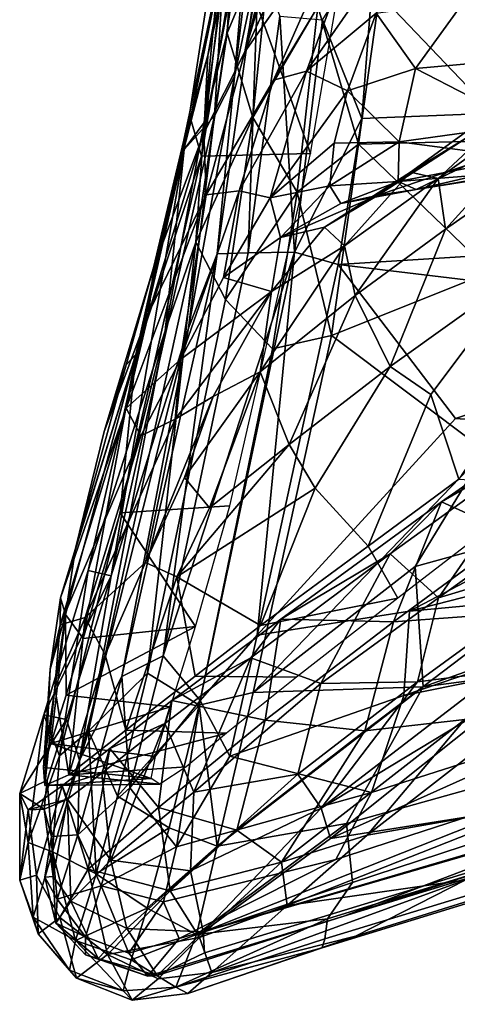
# Model space of a CAD drawing. Header units: millimetres. Extents: x -320 to 320, y -487 to 330.
# Tile 95 of 188: x -228 to -210, y 130 to 170. Entities that reach past the tile are written whole.
import ezdxf

# ---------------------------------------------------------------- set-up
doc = ezdxf.new("R2010")
doc.units = ezdxf.units.MM
doc.layers.add('Layer 01', color=7, linetype='Continuous', true_color=0x000000)

msp = doc.modelspace()

# ---------------------------------------------------------------- linework, layer by layer
at = {"layer": 'Layer 01'}
for points in [[(-218.532, 169.026, 583.658), (-215.263, 186.604, 637.485), (-212.724, 192.091, 640.337)], [(-213.222, 188.731, 629.535), (-218.532, 169.026, 583.658), (-212.724, 192.091, 640.337)], [(-215.409, 180.276, 608.894), (-218.532, 169.026, 583.658), (-213.222, 188.731, 629.535)], [(-215.263, 186.604, 637.485), (-218.532, 169.026, 583.658), (-220.231, 165.656, 584.922), (-217.263, 181.297, 635.095)], [(-220.231, 165.656, 584.922), (-220.071, 168.873, 604.487), (-217.263, 181.297, 635.095)], [(-220.071, 168.873, 604.487), (-218.587, 177.015, 636.231), (-217.263, 181.297, 635.095)], [(-215.409, 180.276, 608.894), (-216.544, 175.81, 598.32), (-218.532, 169.026, 583.658)], [(-221.052, 164.98, 632.879), (-219.088, 177.772, 667.192), (-219.792, 166.363, 636.208)], [(-220.22, 166.093, 644.189), (-219.088, 177.772, 667.192), (-221.052, 164.98, 632.879)], [(-218.88, 176.091, 672.329), (-219.088, 177.772, 667.192), (-220.22, 166.093, 644.189)], [(-219.088, 177.772, 667.192), (-218.154, 177.505, 666.598), (-219.792, 166.363, 636.208)], [(-219.271, 169.797, 658.166), (-217.372, 174.364, 677.934), (-218.48, 177.732, 681.551)], [(-218.88, 176.091, 672.329), (-219.271, 169.797, 658.166), (-218.48, 177.732, 681.551)], [(-218.96, 168.002, 648.46), (-219.792, 166.363, 636.208), (-218.154, 177.505, 666.598)], [(-218.96, 168.002, 648.46), (-218.154, 177.505, 666.598), (-217.821, 177.395, 675.63)], [(-217.975, 172.695, 665.139), (-218.96, 168.002, 648.46), (-217.821, 177.395, 675.63)], [(-220.071, 168.873, 604.487), (-221.065, 165.356, 606.533), (-218.587, 177.015, 636.231)], [(-220.791, 166.263, 620.308), (-218.587, 177.015, 636.231), (-221.065, 165.356, 606.533)], [(-218.587, 177.015, 636.231), (-220.791, 166.263, 620.308), (-219.224, 174.242, 639.89)], [(-215.018, 176.707, 591.922), (-218.532, 169.026, 583.658), (-216.544, 175.81, 598.32)], [(-213.898, 175.648, 582.093), (-218.532, 169.026, 583.658), (-215.018, 176.707, 591.922)], [(-219.271, 169.797, 658.166), (-218.88, 176.091, 672.329), (-220.22, 166.093, 644.189)], [(-213.898, 175.648, 582.093), (-217.348, 167.847, 569.509), (-220.139, 163.092, 567.78), (-218.532, 169.026, 583.658)], [(-217.348, 167.847, 569.509), (-213.898, 175.648, 582.093), (-214.205, 173.067, 574.266)], [(-219.224, 174.242, 639.89), (-220.791, 166.263, 620.308), (-220.33, 164.694, 629.63)], [(-219.224, 174.242, 639.89), (-220.33, 164.694, 629.63), (-218.884, 173.352, 652.318)], [(-219.271, 169.797, 658.166), (-218.205, 166.301, 654.604), (-217.372, 174.364, 677.934)], [(-218.884, 173.352, 652.318), (-215.812, 164.813, 629.507), (-214.227, 174.103, 654.135)], [(-218.205, 166.301, 654.604), (-215.51, 170.9, 671.529), (-217.372, 174.364, 677.934)], [(-212.952, 171.422, 673.744), (-207.18, 165.358, 652.541), (-192.056, 169.111, 656.214), (-194.696, 174.328, 674.41)], [(-213.678, 166.262, 655.548), (-215.317, 170.358, 666.969), (-213.107, 173.757, 677.738)], [(-213.107, 173.757, 677.738), (-194.281, 171.141, 660.405), (-193.417, 167.069, 647.29), (-213.678, 166.262, 655.548)], [(-218.884, 173.352, 652.318), (-220.33, 164.694, 629.63), (-215.812, 164.813, 629.507)], [(-215.983, 168.229, 564.493), (-214.205, 173.067, 574.266), (-212.459, 173.29, 572.356)], [(-212.459, 173.29, 572.356), (-213.094, 170.629, 566.876), (-215.983, 168.229, 564.493)], [(-215.983, 168.229, 564.493), (-217.348, 167.847, 569.509), (-214.205, 173.067, 574.266)], [(-219.688, 160.647, 633.669), (-217.975, 172.695, 665.139), (-218.399, 160.691, 637.803)], [(-219.688, 160.647, 633.669), (-218.96, 168.002, 648.46), (-217.975, 172.695, 665.139)], [(-217.975, 172.695, 665.139), (-217.086, 170.506, 664.239), (-218.399, 160.691, 637.803)], [(-215.51, 170.9, 671.529), (-213.828, 165.189, 655.517), (-212.952, 171.422, 673.744)], [(-207.18, 165.358, 652.541), (-212.952, 171.422, 673.744), (-213.828, 165.189, 655.517)], [(-209.42, 171.141, 567.199), (-211.464, 168.336, 559.849), (-213.094, 170.629, 566.876)], [(-209.42, 171.141, 567.199), (-206.2, 168.803, 561.164), (-211.464, 168.336, 559.849)], [(-218.205, 166.301, 654.604), (-216.37, 163.198, 649.721), (-215.51, 170.9, 671.529)], [(-215.51, 170.9, 671.529), (-216.37, 163.198, 649.721), (-213.828, 165.189, 655.517)], [(-218.399, 160.691, 637.803), (-217.086, 170.506, 664.239), (-216.483, 160.713, 640.405)], [(-217.086, 170.506, 664.239), (-215.317, 170.358, 666.969), (-216.483, 160.713, 640.405)], [(-216.483, 160.713, 640.405), (-215.317, 170.358, 666.969), (-213.678, 166.262, 655.548)], [(-215.983, 168.229, 564.493), (-213.094, 170.629, 566.876), (-214.274, 167.412, 557.999)], [(-214.274, 167.412, 557.999), (-213.094, 170.629, 566.876), (-211.464, 168.336, 559.849)], [(-220.564, 161.125, 635.369), (-218.205, 166.301, 654.604), (-219.271, 169.797, 658.166)], [(-219.271, 169.797, 658.166), (-220.22, 166.093, 644.189), (-220.564, 161.125, 635.369)], [(-222.325, 160.064, 582.425), (-221.065, 165.356, 606.533), (-220.071, 168.873, 604.487)], [(-220.231, 165.656, 584.922), (-222.325, 160.064, 582.425), (-220.071, 168.873, 604.487)], [(-220.139, 163.092, 567.78), (-220.231, 165.656, 584.922), (-218.532, 169.026, 583.658)], [(-211.663, 164.038, 505.377), (-209.164, 165.57, 505.235), (-205.211, 168.724, 490.504)], [(-210.513, 163.77, 496.261), (-211.663, 164.038, 505.377), (-205.211, 168.724, 490.504)], [(-211.464, 168.336, 559.849), (-206.2, 168.803, 561.164), (-206.957, 166.013, 550.528)], [(-205.211, 168.724, 490.504), (-204.229, 168.267, 483.967), (-210.513, 163.77, 496.261)], [(-214.274, 167.412, 557.999), (-211.464, 168.336, 559.849), (-212.137, 165.291, 548.365)], [(-212.137, 165.291, 548.365), (-211.464, 168.336, 559.849), (-206.957, 166.013, 550.528)], [(-210.215, 161.667, 489.624), (-210.513, 163.77, 496.261), (-204.229, 168.267, 483.967)], [(-210.215, 161.667, 489.624), (-204.229, 168.267, 483.967), (-205.33, 165.07, 480.725)], [(-220.869, 157.564, 622.515), (-219.792, 166.363, 636.208), (-218.96, 168.002, 648.46)], [(-219.688, 160.647, 633.669), (-220.869, 157.564, 622.515), (-218.96, 168.002, 648.46)], [(-220.139, 163.092, 567.78), (-217.348, 167.847, 569.509), (-218.774, 163.264, 556.25)], [(-218.774, 163.264, 556.25), (-215.983, 168.229, 564.493), (-217.486, 162.973, 546.285)], [(-217.348, 167.847, 569.509), (-215.983, 168.229, 564.493), (-218.774, 163.264, 556.25)], [(-215.983, 168.229, 564.493), (-214.274, 167.412, 557.999), (-217.486, 162.973, 546.285)], [(-217.486, 162.973, 546.285), (-214.274, 167.412, 557.999), (-214.834, 165.233, 549.831)], [(-214.834, 165.233, 549.831), (-214.274, 167.412, 557.999), (-212.137, 165.291, 548.365)], [(-213.678, 166.262, 655.548), (-193.417, 167.069, 647.29), (-191.707, 161.644, 630.36), (-214.668, 160.199, 639.311)], [(-221.052, 164.98, 632.879), (-219.792, 166.363, 636.208), (-224.074, 147.297, 589.344)], [(-219.792, 166.363, 636.208), (-220.869, 157.564, 622.515), (-224.074, 147.297, 589.344)], [(-221.065, 165.356, 606.533), (-223.064, 156.474, 596.228), (-220.791, 166.263, 620.308)], [(-220.33, 164.694, 629.63), (-220.791, 166.263, 620.308), (-223.064, 156.474, 596.228)], [(-220.564, 161.125, 635.369), (-219.34, 158.754, 634.956), (-218.205, 166.301, 654.604)], [(-219.34, 158.754, 634.956), (-216.37, 163.198, 649.721), (-218.205, 166.301, 654.604)], [(-214.668, 160.199, 639.311), (-216.483, 160.713, 640.405), (-213.678, 166.262, 655.548)], [(-220.564, 161.125, 635.369), (-220.22, 166.093, 644.189), (-221.845, 157.449, 622.758)], [(-221.845, 157.449, 622.758), (-220.22, 166.093, 644.189), (-221.052, 164.98, 632.879)], [(-207.085, 164.633, 541.824), (-212.137, 165.291, 548.365), (-206.957, 166.013, 550.528)], [(-222.517, 158.214, 566.459), (-220.231, 165.656, 584.922), (-220.139, 163.092, 567.78)], [(-222.325, 160.064, 582.425), (-220.231, 165.656, 584.922), (-222.517, 158.214, 566.459)], [(-215.235, 161.748, 518.332), (-213.003, 163.078, 519.848), (-209.164, 165.57, 505.235)], [(-215.235, 161.748, 518.332), (-209.164, 165.57, 505.235), (-211.663, 164.038, 505.377)], [(-209.164, 165.57, 505.235), (-213.003, 163.078, 519.848), (-209.377, 164.312, 516.39)], [(-225.032, 147.516, 589.836), (-221.052, 164.98, 632.879), (-224.074, 147.297, 589.344)], [(-221.052, 164.98, 632.879), (-225.032, 147.516, 589.836), (-221.845, 157.449, 622.758)], [(-223.465, 156.037, 583.589), (-223.064, 156.474, 596.228), (-221.065, 165.356, 606.533), (-222.325, 160.064, 582.425)], [(-217.486, 162.973, 546.285), (-214.834, 165.233, 549.831), (-215.018, 163.47, 540.603)], [(-213.828, 165.189, 655.517), (-216.37, 163.198, 649.721), (-214.949, 157.263, 634.536)], [(-212.179, 163.648, 537.367), (-215.018, 163.47, 540.603), (-212.137, 165.291, 548.365)], [(-212.137, 165.291, 548.365), (-215.018, 163.47, 540.603), (-214.834, 165.233, 549.831)], [(-213.828, 165.189, 655.517), (-214.949, 157.263, 634.536), (-208.337, 159.898, 637.84)], [(-213.828, 165.189, 655.517), (-208.337, 159.898, 637.84), (-207.18, 165.358, 652.541)], [(-205.33, 165.07, 480.725), (-206.973, 159.922, 478.595), (-212.512, 155.97, 488.38), (-210.215, 161.667, 489.624)], [(-212.179, 163.648, 537.367), (-212.137, 165.291, 548.365), (-207.085, 164.633, 541.824)], [(-223.713, 149.901, 593.449), (-219.156, 150.195, 593.655), (-215.812, 164.813, 629.507), (-220.33, 164.694, 629.63)], [(-223.064, 156.474, 596.228), (-223.713, 149.901, 593.449), (-220.33, 164.694, 629.63)], [(-206.571, 164.087, 533.956), (-212.179, 163.648, 537.367), (-207.085, 164.633, 541.824), (-200.354, 164.62, 538.042)], [(-211.426, 163.315, 526.846), (-205.862, 164.253, 526.807), (-204.593, 164.9, 519.878)], [(-204.593, 164.9, 519.878), (-209.377, 164.312, 516.39), (-211.426, 163.315, 526.846)], [(-211.426, 163.315, 526.846), (-209.377, 164.312, 516.39), (-213.003, 163.078, 519.848)], [(-205.862, 164.253, 526.807), (-211.426, 163.315, 526.846), (-206.571, 164.087, 533.956)], [(-211.663, 164.038, 505.377), (-214.41, 160.976, 506.255), (-215.235, 161.748, 518.332)], [(-210.513, 163.77, 496.261), (-214.41, 160.976, 506.255), (-211.663, 164.038, 505.377)], [(-213.968, 158.918, 497.595), (-214.41, 160.976, 506.255), (-210.513, 163.77, 496.261)], [(-213.968, 158.918, 497.595), (-210.513, 163.77, 496.261), (-210.215, 161.667, 489.624)], [(-211.426, 163.315, 526.846), (-212.179, 163.648, 537.367), (-206.571, 164.087, 533.956)], [(-217.486, 162.973, 546.285), (-215.018, 163.47, 540.603), (-217.062, 161.327, 531.888)], [(-217.062, 161.327, 531.888), (-215.018, 163.47, 540.603), (-214.554, 162.731, 531.26)], [(-214.554, 162.731, 531.26), (-215.018, 163.47, 540.603), (-212.179, 163.648, 537.367)], [(-212.179, 163.648, 537.367), (-211.426, 163.315, 526.846), (-214.554, 162.731, 531.26)], [(-223.452, 154.243, 550.155), (-220.139, 163.092, 567.78), (-221.199, 156.26, 535.077)], [(-222.517, 158.214, 566.459), (-220.139, 163.092, 567.78), (-223.452, 154.243, 550.155)], [(-218.774, 163.264, 556.25), (-219.418, 159.664, 539.826), (-221.199, 156.26, 535.077)], [(-218.774, 163.264, 556.25), (-221.199, 156.26, 535.077), (-220.139, 163.092, 567.78)], [(-219.418, 159.664, 539.826), (-218.774, 163.264, 556.25), (-217.486, 162.973, 546.285)], [(-219.418, 159.664, 539.826), (-217.486, 162.973, 546.285), (-217.062, 161.327, 531.888)], [(-219.34, 158.754, 634.956), (-217.39, 156.706, 633.054), (-216.37, 163.198, 649.721)], [(-216.37, 163.198, 649.721), (-217.39, 156.706, 633.054), (-214.949, 157.263, 634.536)], [(-217.062, 161.327, 531.888), (-214.554, 162.731, 531.26), (-213.003, 163.078, 519.848)], [(-217.062, 161.327, 531.888), (-213.003, 163.078, 519.848), (-215.235, 161.748, 518.332)], [(-213.003, 163.078, 519.848), (-214.554, 162.731, 531.26), (-211.426, 163.315, 526.846)], [(-215.235, 161.748, 518.332), (-214.41, 160.976, 506.255), (-217.428, 159.087, 517.561)], [(-217.428, 159.087, 517.561), (-217.062, 161.327, 531.888), (-215.235, 161.748, 518.332)], [(-219.418, 159.664, 539.826), (-217.062, 161.327, 531.888), (-217.428, 159.087, 517.561)], [(-197.177, 158.102, 623.409), (-214.668, 160.199, 639.311), (-191.707, 161.644, 630.36)], [(-213.968, 158.918, 497.595), (-210.215, 161.667, 489.624), (-212.512, 155.97, 488.38)], [(-225.015, 140.855, 585.867), (-222.572, 143.25, 597.322), (-220.564, 161.125, 635.369)], [(-221.845, 157.449, 622.758), (-225.015, 140.855, 585.867), (-220.564, 161.125, 635.369)], [(-220.564, 161.125, 635.369), (-222.572, 143.25, 597.322), (-219.34, 158.754, 634.956)], [(-217.905, 155.749, 507.526), (-214.41, 160.976, 506.255), (-213.968, 158.918, 497.595)], [(-217.905, 155.749, 507.526), (-217.428, 159.087, 517.561), (-214.41, 160.976, 506.255)], [(-223.643, 143.115, 590.594), (-219.688, 160.647, 633.669), (-221.923, 143.98, 597.101)], [(-223.643, 143.115, 590.594), (-220.869, 157.564, 622.515), (-219.688, 160.647, 633.669)], [(-221.923, 143.98, 597.101), (-218.399, 160.691, 637.803), (-216.483, 160.713, 640.405)], [(-221.923, 143.98, 597.101), (-216.483, 160.713, 640.405), (-220.389, 142.115, 594.642)], [(-219.688, 160.647, 633.669), (-218.399, 160.691, 637.803), (-221.923, 143.98, 597.101)], [(-220.389, 142.115, 594.642), (-216.483, 160.713, 640.405), (-218.03, 144.827, 601.338)], [(-218.03, 144.827, 601.338), (-216.483, 160.713, 640.405), (-214.668, 160.199, 639.311)], [(-209.796, 153.815, 619.55), (-218.03, 144.827, 601.338), (-214.668, 160.199, 639.311)], [(-209.796, 153.815, 619.55), (-214.668, 160.199, 639.311), (-197.177, 158.102, 623.409)], [(-222.517, 158.214, 566.459), (-224.366, 153.281, 568.785), (-222.325, 160.064, 582.425)], [(-224.366, 153.281, 568.785), (-223.465, 156.037, 583.589), (-222.325, 160.064, 582.425)], [(-208.337, 159.898, 637.84), (-214.949, 157.263, 634.536), (-208.559, 152.463, 618.035), (-195.803, 158.386, 626.405)], [(-206.973, 159.922, 478.595), (-210.823, 154.814, 484.077), (-212.512, 155.97, 488.38)], [(-205.189, 158.158, 474.801), (-209.655, 151.299, 481.341), (-210.823, 154.814, 484.077), (-206.973, 159.922, 478.595)], [(-219.418, 159.664, 539.826), (-217.428, 159.087, 517.561), (-221.199, 156.26, 535.077)], [(-221.431, 153.785, 523.757), (-217.428, 159.087, 517.561), (-219.851, 154.725, 515.767)], [(-221.431, 153.785, 523.757), (-221.199, 156.26, 535.077), (-217.428, 159.087, 517.561)], [(-219.851, 154.725, 515.767), (-217.428, 159.087, 517.561), (-217.905, 155.749, 507.526)], [(-216.703, 152.732, 497.354), (-217.905, 155.749, 507.526), (-213.968, 158.918, 497.595)], [(-213.968, 158.918, 497.595), (-212.512, 155.97, 488.38), (-216.703, 152.732, 497.354)], [(-219.34, 158.754, 634.956), (-222.572, 143.25, 597.322), (-220.434, 141.932, 596.911), (-217.39, 156.706, 633.054)], [(-226.183, 146.381, 556.168), (-222.517, 158.214, 566.459), (-223.452, 154.243, 550.155)], [(-222.517, 158.214, 566.459), (-226.183, 146.381, 556.168), (-225.554, 148.421, 567.135)], [(-224.366, 153.281, 568.785), (-222.517, 158.214, 566.459), (-225.554, 148.421, 567.135)], [(-197.177, 158.102, 623.409), (-198.018, 153.004, 609.515), (-209.796, 153.815, 619.55)], [(-225.015, 140.855, 585.867), (-221.845, 157.449, 622.758), (-226.218, 139.822, 577.174)], [(-221.845, 157.449, 622.758), (-225.032, 147.516, 589.836), (-226.218, 139.822, 577.174)], [(-224.074, 147.297, 589.344), (-220.869, 157.564, 622.515), (-225.398, 139.643, 575.52)], [(-225.398, 139.643, 575.52), (-220.869, 157.564, 622.515), (-223.643, 143.115, 590.594)], [(-214.949, 157.263, 634.536), (-217.39, 156.706, 633.054), (-220.434, 141.932, 596.911), (-218.188, 142.453, 598.061)], [(-218.188, 142.453, 598.061), (-208.559, 152.463, 618.035), (-214.949, 157.263, 634.536)], [(-225.972, 145.693, 566.348), (-223.064, 156.474, 596.228), (-225.554, 148.421, 567.135)], [(-223.064, 156.474, 596.228), (-225.972, 145.693, 566.348), (-225.237, 144.69, 577.983)], [(-225.554, 148.421, 567.135), (-223.064, 156.474, 596.228), (-223.465, 156.037, 583.589)], [(-223.064, 156.474, 596.228), (-225.237, 144.69, 577.983), (-223.713, 149.901, 593.449)], [(-225.554, 148.421, 567.135), (-223.465, 156.037, 583.589), (-224.366, 153.281, 568.785)], [(-223.452, 154.243, 550.155), (-221.199, 156.26, 535.077), (-222.856, 153.097, 534.317)], [(-222.856, 153.097, 534.317), (-221.199, 156.26, 535.077), (-221.431, 153.785, 523.757)], [(-221.041, 151.37, 513.317), (-219.851, 154.725, 515.767), (-217.905, 155.749, 507.526)], [(-219.999, 150.114, 506.175), (-221.041, 151.37, 513.317), (-217.905, 155.749, 507.526)], [(-217.905, 155.749, 507.526), (-216.703, 152.732, 497.354), (-219.999, 150.114, 506.175)], [(-212.512, 155.97, 488.38), (-215.616, 150.921, 493.537), (-216.703, 152.732, 497.354)], [(-210.823, 154.814, 484.077), (-213.418, 148.527, 488.293), (-215.616, 150.921, 493.537), (-212.512, 155.97, 488.38)], [(-203.239, 155.35, 469.885), (-210.383, 150.356, 480.616), (-205.979, 152.915, 475.535)], [(-203.239, 155.35, 469.885), (-207.416, 149.017, 475.994), (-210.383, 150.356, 480.616)], [(-213.418, 148.527, 488.293), (-210.823, 154.814, 484.077), (-209.655, 151.299, 481.341)], [(-221.431, 153.785, 523.757), (-219.851, 154.725, 515.767), (-222.652, 147.849, 515.428)], [(-222.652, 147.849, 515.428), (-219.851, 154.725, 515.767), (-221.041, 151.37, 513.317)], [(-226.202, 145.258, 541.952), (-223.452, 154.243, 550.155), (-222.856, 153.097, 534.317)], [(-226.183, 146.381, 556.168), (-223.452, 154.243, 550.155), (-226.202, 145.258, 541.952)], [(-221.431, 153.785, 523.757), (-225.157, 145.569, 527.872), (-222.856, 153.097, 534.317)], [(-225.157, 145.569, 527.872), (-221.431, 153.785, 523.757), (-222.652, 147.849, 515.428)], [(-211.709, 145.831, 599.158), (-218.03, 144.827, 601.338), (-209.796, 153.815, 619.55), (-198.018, 153.004, 609.515)], [(-226.202, 145.258, 541.952), (-222.856, 153.097, 534.317), (-225.157, 145.569, 527.872)], [(-216.703, 152.732, 497.354), (-221.353, 147.255, 508.893), (-219.999, 150.114, 506.175)], [(-221.353, 147.255, 508.893), (-216.703, 152.732, 497.354), (-215.616, 150.921, 493.537)], [(-210.383, 150.356, 480.616), (-212.513, 148.198, 486.513), (-205.979, 152.915, 475.535)], [(-205.979, 152.915, 475.535), (-212.513, 148.198, 486.513), (-210.51, 146.375, 483.056)], [(-195.634, 149.95, 598.808), (-211.709, 145.831, 599.158), (-198.018, 153.004, 609.515)], [(-210.51, 146.375, 483.056), (-205.73, 149.802, 475.242), (-205.979, 152.915, 475.535)], [(-218.188, 142.453, 598.061), (-211.478, 147.677, 607.18), (-208.559, 152.463, 618.035)], [(-208.559, 152.463, 618.035), (-211.478, 147.677, 607.18), (-195.282, 152.146, 608.313)], [(-211.478, 147.677, 607.18), (-211.136, 142.692, 592.716), (-196.25, 147.969, 596.539), (-195.282, 152.146, 608.313)], [(-219.999, 150.114, 506.175), (-221.353, 147.255, 508.893), (-222.652, 147.849, 515.428), (-221.041, 151.37, 513.317)], [(-209.655, 151.299, 481.341), (-206.069, 151.078, 484.133), (-212.193, 146.371, 496.097), (-213.418, 148.527, 488.293)], [(-221.353, 147.255, 508.893), (-215.616, 150.921, 493.537), (-217.889, 145.228, 498.034)], [(-213.418, 148.527, 488.293), (-217.889, 145.228, 498.034), (-215.616, 150.921, 493.537)], [(-210.383, 150.356, 480.616), (-217.049, 145.5, 493.564), (-212.513, 148.198, 486.513)], [(-212.369, 145.387, 484.384), (-217.049, 145.5, 493.564), (-210.383, 150.356, 480.616)], [(-207.416, 149.017, 475.994), (-212.369, 145.387, 484.384), (-210.383, 150.356, 480.616)], [(-223.713, 149.901, 593.449), (-225.237, 144.69, 577.983), (-220.59, 145.184, 579.1)], [(-219.156, 150.195, 593.655), (-223.713, 149.901, 593.449), (-220.59, 145.184, 579.1)], [(-195.634, 149.95, 598.808), (-197.815, 147.124, 591.628), (-211.709, 145.831, 599.158)], [(-205.73, 149.802, 475.242), (-210.51, 146.375, 483.056), (-203.847, 148.378, 474.002)], [(-207.416, 149.017, 475.994), (-207.095, 145.77, 477.923), (-212.369, 145.387, 484.384)], [(-225.554, 148.421, 567.135), (-226.183, 146.381, 556.168), (-225.972, 145.693, 566.348)], [(-213.418, 148.527, 488.293), (-212.193, 146.371, 496.097), (-217.889, 145.228, 498.034)], [(-203.847, 148.378, 474.002), (-211.38, 142.901, 487.05), (-207.987, 143.319, 484.04)], [(-210.51, 146.375, 483.056), (-211.38, 142.901, 487.05), (-203.847, 148.378, 474.002)], [(-225.157, 145.569, 527.872), (-222.652, 147.849, 515.428), (-224.334, 144.011, 521.059)], [(-221.353, 147.255, 508.893), (-223.474, 140.892, 515.661), (-224.334, 144.011, 521.059), (-222.652, 147.849, 515.428)], [(-217.049, 145.5, 493.564), (-218.29, 143.897, 499.183), (-212.513, 148.198, 486.513)], [(-215.389, 142.827, 492.515), (-212.513, 148.198, 486.513), (-218.29, 143.897, 499.183)], [(-215.389, 142.827, 492.515), (-210.51, 146.375, 483.056), (-212.513, 148.198, 486.513)], [(-197.709, 144.447, 586.193), (-196.25, 147.969, 596.539), (-211.136, 142.692, 592.716)], [(-226.867, 141.527, 570.408), (-225.032, 147.516, 589.836), (-224.074, 147.297, 589.344)], [(-226.867, 141.527, 570.408), (-226.218, 139.822, 577.174), (-225.032, 147.516, 589.836)], [(-211.136, 142.692, 592.716), (-211.478, 147.677, 607.18), (-218.188, 142.453, 598.061)], [(-226.867, 141.527, 570.408), (-224.074, 147.297, 589.344), (-225.939, 141.332, 569.401)], [(-224.074, 147.297, 589.344), (-225.398, 139.643, 575.52), (-225.939, 141.332, 569.401)], [(-220.603, 143.127, 505.717), (-223.474, 140.892, 515.661), (-221.353, 147.255, 508.893)], [(-217.889, 145.228, 498.034), (-220.603, 143.127, 505.717), (-221.353, 147.255, 508.893)], [(-197.815, 147.124, 591.628), (-211.942, 142.333, 588.908), (-211.709, 145.831, 599.158)], [(-197.815, 147.124, 591.628), (-198.234, 145.113, 585.244), (-211.942, 142.333, 588.908)], [(-226.613, 143.428, 550.195), (-225.972, 145.693, 566.348), (-226.183, 146.381, 556.168)], [(-226.613, 143.428, 550.195), (-226.183, 146.381, 556.168), (-226.202, 145.258, 541.952)], [(-212.193, 146.371, 496.097), (-216.389, 143.085, 507.312), (-220.603, 143.127, 505.717), (-217.889, 145.228, 498.034)], [(-210.51, 146.375, 483.056), (-215.389, 142.827, 492.515), (-211.38, 142.901, 487.05)], [(-219.159, 139.812, 587.874), (-218.03, 144.827, 601.338), (-211.709, 145.831, 599.158), (-211.942, 142.333, 588.908)], [(-225.972, 145.693, 566.348), (-226.892, 139.349, 552.696), (-226.582, 140.337, 559.64)], [(-225.972, 145.693, 566.348), (-226.613, 143.428, 550.195), (-226.892, 139.349, 552.696)], [(-226.582, 140.337, 559.64), (-225.95, 142.34, 569.254), (-225.972, 145.693, 566.348)], [(-225.157, 145.569, 527.872), (-225.834, 139.039, 528.826), (-226.421, 142.66, 538.542)], [(-226.202, 145.258, 541.952), (-225.157, 145.569, 527.872), (-226.421, 142.66, 538.542)], [(-225.972, 145.693, 566.348), (-225.95, 142.34, 569.254), (-225.237, 144.69, 577.983)], [(-225.157, 145.569, 527.872), (-224.334, 144.011, 521.059), (-225.834, 139.039, 528.826)], [(-217.049, 145.5, 493.564), (-221.56, 142.121, 505.35), (-218.29, 143.897, 499.183)], [(-217.049, 145.5, 493.564), (-217.687, 141.308, 495.341), (-221.56, 142.121, 505.35)], [(-212.369, 145.387, 484.384), (-217.687, 141.308, 495.341), (-217.049, 145.5, 493.564)], [(-212.369, 145.387, 484.384), (-213.556, 140.857, 489.894), (-217.687, 141.308, 495.341)], [(-207.095, 145.77, 477.923), (-209.413, 141.338, 486.121), (-213.556, 140.857, 489.894)], [(-212.369, 145.387, 484.384), (-207.095, 145.77, 477.923), (-213.556, 140.857, 489.894)], [(-226.421, 142.66, 538.542), (-226.826, 138.603, 541.666), (-226.613, 143.428, 550.195), (-226.202, 145.258, 541.952)], [(-220.59, 145.184, 579.1), (-225.237, 144.69, 577.983), (-225.95, 142.34, 569.254)], [(-220.59, 145.184, 579.1), (-225.95, 142.34, 569.254), (-221.619, 141.854, 567.086)], [(-198.234, 145.113, 585.244), (-199.041, 142.856, 577.716), (-213.289, 138.301, 576.44), (-211.942, 142.333, 588.908)], [(-219.159, 139.812, 587.874), (-220.389, 142.115, 594.642), (-218.03, 144.827, 601.338)], [(-192.976, 144.837, 490.527), (-206.097, 137.836, 506.439), (-213.463, 136.535, 501.02), (-206.018, 142.328, 484.237)], [(-214.319, 137.014, 576.853), (-199.524, 141.155, 575.728), (-197.709, 144.447, 586.193), (-211.136, 142.692, 592.716)], [(-223.474, 140.892, 515.661), (-225.834, 139.039, 528.826), (-224.334, 144.011, 521.059)], [(-223.643, 143.115, 590.594), (-221.923, 143.98, 597.101), (-223.312, 138.499, 581.877)], [(-223.312, 138.499, 581.877), (-221.923, 143.98, 597.101), (-220.389, 142.115, 594.642)], [(-221.56, 142.121, 505.35), (-221.858, 141.168, 509.699), (-218.29, 143.897, 499.183)], [(-218.29, 143.897, 499.183), (-221.858, 141.168, 509.699), (-220.65, 138.315, 506.14)], [(-215.389, 142.827, 492.515), (-218.29, 143.897, 499.183), (-220.65, 138.315, 506.14)], [(-226.613, 143.428, 550.195), (-226.826, 138.603, 541.666), (-226.892, 139.349, 552.696)], [(-225.461, 136.545, 570.166), (-223.643, 143.115, 590.594), (-223.312, 138.499, 581.877)], [(-225.461, 136.545, 570.166), (-225.398, 139.643, 575.52), (-223.643, 143.115, 590.594)], [(-225.015, 140.855, 585.867), (-223.818, 138.154, 583.31), (-222.572, 143.25, 597.322)], [(-223.818, 138.154, 583.31), (-220.434, 141.932, 596.911), (-222.572, 143.25, 597.322)], [(-216.389, 143.085, 507.312), (-219.296, 140.761, 517.591), (-223.474, 140.892, 515.661), (-220.603, 143.127, 505.717)], [(-211.38, 142.901, 487.05), (-215.377, 137.652, 499.729), (-207.987, 143.319, 484.04)], [(-207.987, 143.319, 484.04), (-215.377, 137.652, 499.729), (-207.262, 142.56, 486.327)], [(-225.834, 139.039, 528.826), (-226.826, 138.603, 541.666), (-226.421, 142.66, 538.542)], [(-215.389, 142.827, 492.515), (-220.65, 138.315, 506.14), (-216.345, 139.064, 497.911)], [(-211.136, 142.692, 592.716), (-219.691, 136.086, 579.818), (-214.319, 137.014, 576.853)], [(-219.691, 136.086, 579.818), (-211.136, 142.692, 592.716), (-218.188, 142.453, 598.061)], [(-211.38, 142.901, 487.05), (-216.345, 139.064, 497.911), (-215.377, 137.652, 499.729)], [(-215.389, 142.827, 492.515), (-216.345, 139.064, 497.911), (-211.38, 142.901, 487.05)], [(-207.262, 142.56, 486.327), (-215.377, 137.652, 499.729), (-214.983, 136.404, 504.703)], [(-207.262, 142.56, 486.327), (-214.983, 136.404, 504.703), (-202.682, 141.912, 495.804)], [(-198.817, 140.691, 567.735), (-214.766, 135.522, 565.5), (-213.289, 138.301, 576.44), (-199.041, 142.856, 577.716)], [(-225.95, 142.34, 569.254), (-226.582, 140.337, 559.64), (-221.619, 141.854, 567.086)], [(-221.56, 142.121, 505.35), (-224.136, 140.136, 514.4), (-221.858, 141.168, 509.699)], [(-221.56, 142.121, 505.35), (-222.124, 137.685, 507.695), (-224.136, 140.136, 514.4)], [(-223.312, 138.499, 581.877), (-220.389, 142.115, 594.642), (-221.378, 136.049, 577.052)], [(-217.687, 141.308, 495.341), (-222.124, 137.685, 507.695), (-221.56, 142.121, 505.35)], [(-219.159, 139.812, 587.874), (-221.378, 136.049, 577.052), (-220.389, 142.115, 594.642)], [(-218.188, 142.453, 598.061), (-220.434, 141.932, 596.911), (-219.691, 136.086, 579.818)], [(-213.289, 138.301, 576.44), (-219.159, 139.812, 587.874), (-211.942, 142.333, 588.908)], [(-213.463, 136.535, 501.02), (-209.413, 141.338, 486.121), (-206.018, 142.328, 484.237)], [(-226.582, 140.337, 559.64), (-222.242, 139.803, 556.147), (-221.619, 141.854, 567.086)], [(-223.818, 138.154, 583.31), (-221.674, 136.836, 582.421), (-220.434, 141.932, 596.911)], [(-219.691, 136.086, 579.818), (-220.434, 141.932, 596.911), (-221.674, 136.836, 582.421)], [(-207.539, 137.574, 511.853), (-196.494, 141.122, 510.154), (-202.682, 141.912, 495.804), (-214.983, 136.404, 504.703)], [(-227.873, 138.267, 553.393), (-226.867, 141.527, 570.408), (-225.939, 141.332, 569.401)], [(-227.873, 138.267, 553.393), (-227.517, 136.226, 560.05), (-226.867, 141.527, 570.408)], [(-227.873, 138.267, 553.393), (-225.939, 141.332, 569.401), (-226.739, 138.818, 556.695)], [(-227.517, 136.226, 560.05), (-226.218, 139.822, 577.174), (-226.867, 141.527, 570.408)], [(-225.398, 139.643, 575.52), (-226.549, 136.488, 560.098), (-226.739, 138.818, 556.695), (-225.939, 141.332, 569.401)], [(-217.687, 141.308, 495.341), (-218.874, 136.744, 502.755), (-222.124, 137.685, 507.695)], [(-217.687, 141.308, 495.341), (-213.556, 140.857, 489.894), (-218.874, 136.744, 502.755)], [(-213.556, 140.857, 489.894), (-209.413, 141.338, 486.121), (-217.014, 135.41, 503.832)], [(-209.413, 141.338, 486.121), (-213.463, 136.535, 501.02), (-217.014, 135.41, 503.832)], [(-225.834, 139.039, 528.826), (-223.474, 140.892, 515.661), (-219.296, 140.761, 517.591)], [(-224.136, 140.136, 514.4), (-224.469, 139.103, 520.439), (-221.858, 141.168, 509.699)], [(-224.469, 139.103, 520.439), (-224.097, 135.497, 519.192), (-221.858, 141.168, 509.699)], [(-224.097, 135.497, 519.192), (-220.65, 138.315, 506.14), (-221.858, 141.168, 509.699)], [(-214.319, 137.014, 576.853), (-214.067, 134.576, 565.081), (-199.373, 139.405, 567.278), (-199.524, 141.155, 575.728)], [(-226.516, 135.84, 568.484), (-224.705, 134.936, 572.635), (-225.015, 140.855, 585.867)], [(-226.218, 139.822, 577.174), (-226.516, 135.84, 568.484), (-225.015, 140.855, 585.867)], [(-225.834, 139.039, 528.826), (-219.296, 140.761, 517.591), (-220.972, 139.372, 526.911)], [(-225.015, 140.855, 585.867), (-224.705, 134.936, 572.635), (-223.818, 138.154, 583.31)], [(-198.817, 140.691, 567.735), (-202.108, 137.86, 555.037), (-221.261, 132.245, 557.731), (-214.766, 135.522, 565.5)], [(-213.556, 140.857, 489.894), (-217.014, 135.41, 503.832), (-218.874, 136.744, 502.755)], [(-226.582, 140.337, 559.64), (-226.892, 139.349, 552.696), (-222.427, 138.882, 547.383)], [(-226.582, 140.337, 559.64), (-222.427, 138.882, 547.383), (-222.242, 139.803, 556.147)], [(-224.136, 140.136, 514.4), (-226.116, 138.579, 523.928), (-224.469, 139.103, 520.439)], [(-226.116, 138.579, 523.928), (-224.136, 140.136, 514.4), (-225.038, 135.125, 519.032)], [(-222.124, 137.685, 507.695), (-225.038, 135.125, 519.032), (-224.136, 140.136, 514.4)], [(-226.218, 139.822, 577.174), (-227.517, 136.226, 560.05), (-226.516, 135.84, 568.484)], [(-221.378, 136.049, 577.052), (-219.159, 139.812, 587.874), (-213.289, 138.301, 576.44)], [(-222.427, 138.882, 547.383), (-226.892, 139.349, 552.696), (-226.826, 138.603, 541.666)], [(-225.398, 139.643, 575.52), (-225.461, 136.545, 570.166), (-226.549, 136.488, 560.098)], [(-220.972, 139.372, 526.911), (-222.064, 138.652, 536.727), (-225.834, 139.039, 528.826)], [(-214.067, 134.576, 565.081), (-215.111, 133.063, 557.021), (-200.506, 137.559, 557.534), (-199.373, 139.405, 567.278)], [(-222.064, 138.652, 536.727), (-226.826, 138.603, 541.666), (-225.834, 139.039, 528.826)], [(-222.427, 138.882, 547.383), (-226.826, 138.603, 541.666), (-222.064, 138.652, 536.727)], [(-226.116, 138.579, 523.928), (-225.893, 138.032, 529.859), (-224.469, 139.103, 520.439)], [(-224.097, 135.497, 519.192), (-224.469, 139.103, 520.439), (-225.893, 138.032, 529.859)], [(-216.345, 139.064, 497.911), (-220.789, 135.061, 511.57), (-215.377, 137.652, 499.729)], [(-220.65, 138.315, 506.14), (-220.789, 135.061, 511.57), (-216.345, 139.064, 497.911)], [(-206.097, 137.836, 506.439), (-197.541, 139.198, 514.187), (-209.37, 134.682, 521.191), (-216.783, 133.62, 511.827)], [(-227.873, 138.267, 553.393), (-226.739, 138.818, 556.695), (-226.854, 137.619, 542.545)], [(-226.116, 138.579, 523.928), (-227.528, 137.588, 536.414), (-225.893, 138.032, 529.859)], [(-227.528, 137.588, 536.414), (-226.116, 138.579, 523.928), (-227.182, 134.873, 532.796)], [(-227.182, 134.873, 532.796), (-226.116, 138.579, 523.928), (-225.038, 135.125, 519.032), (-226.215, 133.116, 528.488)], [(-226.549, 136.488, 560.098), (-226.854, 137.619, 542.545), (-226.739, 138.818, 556.695)], [(-225.461, 136.545, 570.166), (-223.312, 138.499, 581.877), (-224.5, 134.442, 567.363)], [(-224.5, 134.442, 567.363), (-223.312, 138.499, 581.877), (-221.378, 136.049, 577.052)], [(-227.875, 134.672, 546.157), (-227.873, 138.267, 553.393), (-227.528, 137.588, 536.414)], [(-227.517, 136.226, 560.05), (-227.873, 138.267, 553.393), (-227.875, 134.672, 546.157)], [(-227.528, 137.588, 536.414), (-227.873, 138.267, 553.393), (-226.854, 137.619, 542.545)], [(-227.528, 137.588, 536.414), (-226.854, 137.619, 542.545), (-225.893, 138.032, 529.859)], [(-226.854, 137.619, 542.545), (-226.489, 134.829, 536.333), (-225.893, 138.032, 529.859)], [(-225.893, 138.032, 529.859), (-226.489, 134.829, 536.333), (-225.756, 133.803, 530.186)], [(-225.756, 133.803, 530.186), (-224.097, 135.497, 519.192), (-225.893, 138.032, 529.859)], [(-224.705, 134.936, 572.635), (-221.674, 136.836, 582.421), (-223.818, 138.154, 583.31)], [(-220.65, 138.315, 506.14), (-224.097, 135.497, 519.192), (-220.789, 135.061, 511.57)], [(-221.911, 133.776, 568.15), (-221.378, 136.049, 577.052), (-213.289, 138.301, 576.44), (-214.766, 135.522, 565.5)], [(-226.489, 134.829, 536.333), (-226.854, 137.619, 542.545), (-226.549, 136.488, 560.098)], [(-222.124, 137.685, 507.695), (-221.632, 134.234, 512.16), (-225.038, 135.125, 519.032)], [(-202.108, 137.86, 555.037), (-214.429, 133.172, 541.313), (-222.556, 130.692, 545.786), (-221.261, 132.245, 557.731)], [(-222.124, 137.685, 507.695), (-218.874, 136.744, 502.755), (-221.632, 134.234, 512.16)], [(-220.789, 135.061, 511.57), (-220.268, 132.527, 519.486), (-215.377, 137.652, 499.729)], [(-220.268, 132.527, 519.486), (-214.983, 136.404, 504.703), (-215.377, 137.652, 499.729)], [(-202.714, 137.623, 523.235), (-220.268, 132.527, 519.486), (-220.211, 131.662, 527.568), (-203.748, 136.673, 531.336)], [(-202.714, 137.623, 523.235), (-207.539, 137.574, 511.853), (-220.268, 132.527, 519.486)], [(-213.463, 136.535, 501.02), (-206.097, 137.836, 506.439), (-216.783, 133.62, 511.827)], [(-200.956, 137.549, 546.628), (-214.429, 133.172, 541.313), (-202.108, 137.86, 555.037)], [(-199.007, 137.635, 523.291), (-200.294, 136.609, 531.668), (-213.941, 132.352, 532.429), (-209.37, 134.682, 521.191)], [(-227.875, 134.672, 546.157), (-227.528, 137.588, 536.414), (-227.182, 134.873, 532.796)], [(-214.983, 136.404, 504.703), (-220.268, 132.527, 519.486), (-207.539, 137.574, 511.853)], [(-200.324, 136.774, 548.379), (-200.506, 137.559, 557.534), (-215.111, 133.063, 557.021), (-215.215, 132.241, 549.079)], [(-200.956, 137.549, 546.628), (-200.68, 137.39, 538.341), (-214.429, 133.172, 541.313)], [(-203.748, 136.673, 531.336), (-214.429, 133.172, 541.313), (-200.68, 137.39, 538.341)], [(-224.705, 134.936, 572.635), (-222.59, 133.512, 570.913), (-221.674, 136.836, 582.421)], [(-221.674, 136.836, 582.421), (-222.59, 133.512, 570.913), (-219.691, 136.086, 579.818)], [(-214.319, 137.014, 576.853), (-220.544, 132.418, 564.917), (-214.067, 134.576, 565.081)], [(-219.691, 136.086, 579.818), (-220.544, 132.418, 564.917), (-214.319, 137.014, 576.853)], [(-226.489, 134.829, 536.333), (-226.549, 136.488, 560.098), (-226.833, 134.796, 548.242)], [(-226.549, 136.488, 560.098), (-226.316, 133.877, 555.318), (-226.833, 134.796, 548.242)], [(-226.316, 133.877, 555.318), (-226.549, 136.488, 560.098), (-225.461, 136.545, 570.166)], [(-226.316, 133.877, 555.318), (-225.461, 136.545, 570.166), (-224.5, 134.442, 567.363)], [(-203.748, 136.673, 531.336), (-220.211, 131.662, 527.568), (-222.173, 130.713, 534.169), (-214.429, 133.172, 541.313)], [(-218.874, 136.744, 502.755), (-217.014, 135.41, 503.832), (-221.632, 134.234, 512.16)], [(-216.783, 133.62, 511.827), (-217.014, 135.41, 503.832), (-213.463, 136.535, 501.02)], [(-200.39, 136.453, 540.227), (-200.324, 136.774, 548.379), (-215.215, 132.241, 549.079), (-215.326, 131.859, 541.159)], [(-200.39, 136.453, 540.227), (-215.326, 131.859, 541.159), (-213.941, 132.352, 532.429), (-200.294, 136.609, 531.668)], [(-227.314, 133.142, 553.12), (-227.517, 136.226, 560.05), (-227.875, 134.672, 546.157)], [(-227.517, 136.226, 560.05), (-227.314, 133.142, 553.12), (-226.516, 135.84, 568.484)], [(-224.5, 134.442, 567.363), (-221.378, 136.049, 577.052), (-221.911, 133.776, 568.15)], [(-220.544, 132.418, 564.917), (-219.691, 136.086, 579.818), (-222.59, 133.512, 570.913)], [(-227.314, 133.142, 553.12), (-225.555, 132.168, 559.646), (-226.516, 135.84, 568.484)], [(-226.516, 135.84, 568.484), (-225.555, 132.168, 559.646), (-224.705, 134.936, 572.635)], [(-224.097, 135.497, 519.192), (-225.756, 133.803, 530.186), (-223.429, 132.661, 523.969)], [(-224.097, 135.497, 519.192), (-223.429, 132.661, 523.969), (-220.789, 135.061, 511.57)], [(-221.911, 133.776, 568.15), (-214.766, 135.522, 565.5), (-221.261, 132.245, 557.731)], [(-221.632, 134.234, 512.16), (-217.014, 135.41, 503.832), (-220.413, 132.299, 516.583)], [(-220.413, 132.299, 516.583), (-217.014, 135.41, 503.832), (-216.783, 133.62, 511.827)], [(-206.849, 130.679, 360.968), (-213.027, 121.093, 361.811), (-211.107, 124.259, 379.481), (-203.333, 135.334, 378.842)], [(-211.107, 124.259, 379.481), (-206.596, 129.343, 386.529), (-203.333, 135.334, 378.842)], [(-227.182, 134.873, 532.796), (-227.102, 132.443, 538.771), (-227.875, 134.672, 546.157)], [(-227.102, 132.443, 538.771), (-227.182, 134.873, 532.796), (-226.215, 133.116, 528.488)], [(-226.381, 132.883, 543.237), (-226.489, 134.829, 536.333), (-226.833, 134.796, 548.242)], [(-226.381, 132.883, 543.237), (-226.833, 134.796, 548.242), (-226.316, 133.877, 555.318)], [(-225.756, 133.803, 530.186), (-226.489, 134.829, 536.333), (-226.381, 132.883, 543.237)], [(-225.038, 135.125, 519.032), (-224.226, 131.586, 525.007), (-226.215, 133.116, 528.488)], [(-225.555, 132.168, 559.646), (-222.59, 133.512, 570.913), (-224.705, 134.936, 572.635)], [(-225.038, 135.125, 519.032), (-221.632, 134.234, 512.16), (-224.226, 131.586, 525.007)], [(-220.789, 135.061, 511.57), (-223.429, 132.661, 523.969), (-220.268, 132.527, 519.486)], [(-227.314, 133.142, 553.12), (-227.875, 134.672, 546.157), (-227.102, 132.443, 538.771)], [(-226.316, 133.877, 555.318), (-224.5, 134.442, 567.363), (-225.145, 132.323, 554.584)], [(-225.145, 132.323, 554.584), (-224.5, 134.442, 567.363), (-223.353, 131.647, 555.499)], [(-224.5, 134.442, 567.363), (-221.911, 133.776, 568.15), (-223.353, 131.647, 555.499)], [(-214.067, 134.576, 565.081), (-220.544, 132.418, 564.917), (-215.111, 133.063, 557.021)], [(-213.941, 132.352, 532.429), (-219.91, 130.843, 525.565), (-209.37, 134.682, 521.191)], [(-209.37, 134.682, 521.191), (-219.91, 130.843, 525.565), (-216.783, 133.62, 511.827)], [(-221.632, 134.234, 512.16), (-220.413, 132.299, 516.583), (-224.226, 131.586, 525.007)], [(-226.381, 132.883, 543.237), (-226.316, 133.877, 555.318), (-225.145, 132.323, 554.584)], [(-225.756, 133.803, 530.186), (-226.381, 132.883, 543.237), (-224.621, 131.418, 534.971)], [(-225.756, 133.803, 530.186), (-224.621, 131.418, 534.971), (-223.429, 132.661, 523.969)], [(-221.911, 133.776, 568.15), (-221.261, 132.245, 557.731), (-223.353, 131.647, 555.499)], [(-216.783, 133.62, 511.827), (-219.91, 130.843, 525.565), (-220.413, 132.299, 516.583)], [(-227.314, 133.142, 553.12), (-225.806, 130.934, 548.333), (-225.555, 132.168, 559.646)], [(-227.102, 132.443, 538.771), (-225.806, 130.934, 548.333), (-227.314, 133.142, 553.12)], [(-225.555, 132.168, 559.646), (-223.251, 131.364, 560.171), (-222.59, 133.512, 570.913)], [(-222.59, 133.512, 570.913), (-223.251, 131.364, 560.171), (-220.544, 132.418, 564.917)], [(-222.173, 130.713, 534.169), (-222.556, 130.692, 545.786), (-214.429, 133.172, 541.313)], [(-226.215, 133.116, 528.488), (-225.518, 130.599, 538.074), (-227.102, 132.443, 538.771)], [(-226.381, 132.883, 543.237), (-225.145, 132.323, 554.584), (-225.15, 131.572, 545.528)], [(-226.381, 132.883, 543.237), (-225.15, 131.572, 545.528), (-224.621, 131.418, 534.971)], [(-226.215, 133.116, 528.488), (-224.226, 131.586, 525.007), (-225.518, 130.599, 538.074)], [(-221.393, 130.239, 550.195), (-215.215, 132.241, 549.079), (-215.111, 133.063, 557.021)], [(-215.111, 133.063, 557.021), (-220.544, 132.418, 564.917), (-221.393, 130.239, 550.195)], [(-227.102, 132.443, 538.771), (-225.518, 130.599, 538.074), (-225.806, 130.934, 548.333)], [(-223.353, 131.647, 555.499), (-222.556, 130.692, 545.786), (-225.15, 131.572, 545.528), (-225.145, 132.323, 554.584)], [(-223.429, 132.661, 523.969), (-224.621, 131.418, 534.971), (-222.173, 130.713, 534.169)], [(-223.429, 132.661, 523.969), (-222.173, 130.713, 534.169), (-220.268, 132.527, 519.486)], [(-220.544, 132.418, 564.917), (-223.251, 131.364, 560.171), (-221.393, 130.239, 550.195)], [(-220.268, 132.527, 519.486), (-222.173, 130.713, 534.169), (-220.211, 131.662, 527.568)], [(-215.326, 131.859, 541.159), (-220.896, 129.97, 537.375), (-213.941, 132.352, 532.429)], [(-220.896, 129.97, 537.375), (-219.91, 130.843, 525.565), (-213.941, 132.352, 532.429)], [(-225.806, 130.934, 548.333), (-223.588, 130.084, 549.692), (-225.555, 132.168, 559.646)], [(-225.555, 132.168, 559.646), (-223.588, 130.084, 549.692), (-223.251, 131.364, 560.171)], [(-224.226, 131.586, 525.007), (-220.413, 132.299, 516.583), (-222.134, 130.578, 526.484)], [(-222.556, 130.692, 545.786), (-223.353, 131.647, 555.499), (-221.261, 132.245, 557.731)], [(-219.91, 130.843, 525.565), (-222.134, 130.578, 526.484), (-220.413, 132.299, 516.583)], [(-221.393, 130.239, 550.195), (-215.326, 131.859, 541.159), (-215.215, 132.241, 549.079)], [(-224.226, 131.586, 525.007), (-223.207, 129.7, 537.537), (-225.518, 130.599, 538.074)], [(-224.621, 131.418, 534.971), (-225.15, 131.572, 545.528), (-222.556, 130.692, 545.786)], [(-224.226, 131.586, 525.007), (-222.134, 130.578, 526.484), (-223.207, 129.7, 537.537)], [(-221.393, 130.239, 550.195), (-220.896, 129.97, 537.375), (-215.326, 131.859, 541.159)], [(-224.621, 131.418, 534.971), (-222.556, 130.692, 545.786), (-222.173, 130.713, 534.169)], [(-223.251, 131.364, 560.171), (-223.588, 130.084, 549.692), (-221.393, 130.239, 550.195)], [(-225.518, 130.599, 538.074), (-223.588, 130.084, 549.692), (-225.806, 130.934, 548.333)], [(-223.207, 129.7, 537.537), (-222.134, 130.578, 526.484), (-219.91, 130.843, 525.565), (-220.896, 129.97, 537.375)], [(-208.492, 126.52, 358.754), (-213.027, 121.093, 361.811), (-206.849, 130.679, 360.968)], [(-225.518, 130.599, 538.074), (-223.207, 129.7, 537.537), (-223.588, 130.084, 549.692)], [(-221.393, 130.239, 550.195), (-223.588, 130.084, 549.692), (-223.207, 129.7, 537.537)], [(-220.896, 129.97, 537.375), (-221.393, 130.239, 550.195), (-223.207, 129.7, 537.537)]]:
    msp.add_3dface(points, dxfattribs=at)

doc.saveas('drawing.dxf')
